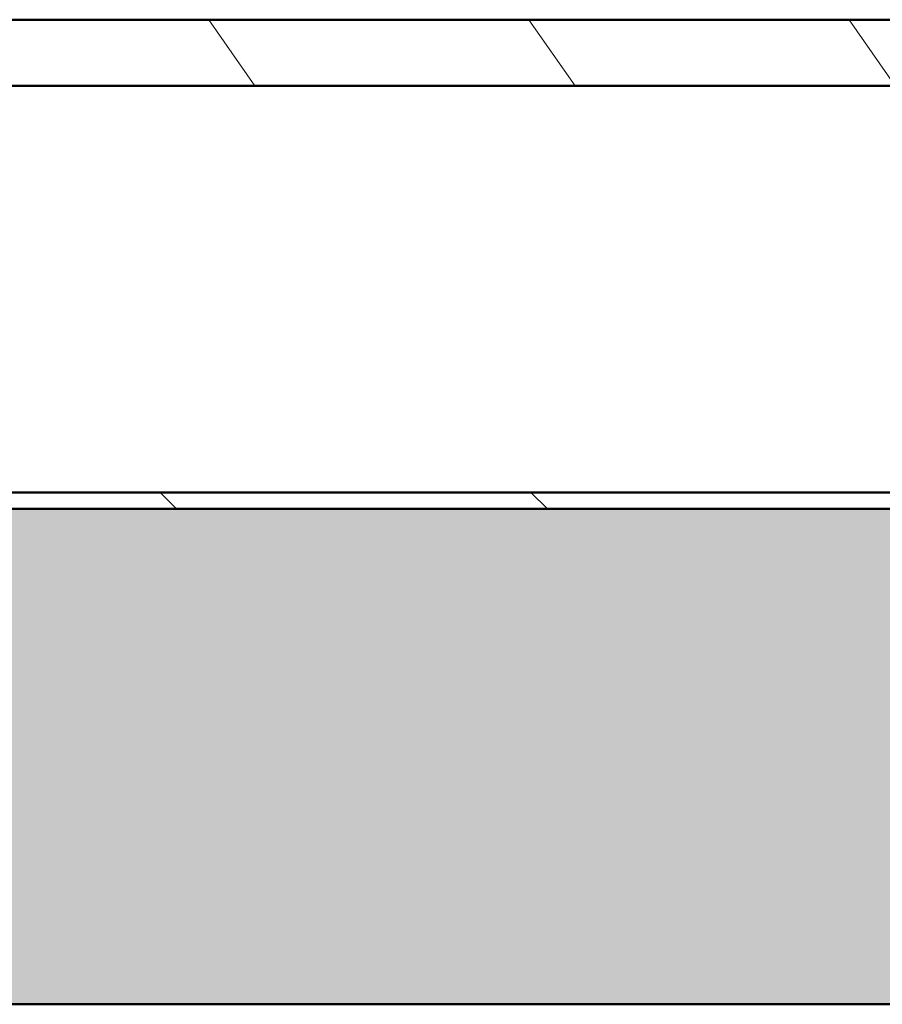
# Model space of a CAD drawing. Header units: millimetres. Extents: x 200 to 13555, y -185 to 8310.
# Tile 53 of 70: x 5679 to 5731, y 7617 to 7677. Entities that reach past the tile are written whole.
import ezdxf

# ---------------------------------------------------------------- set-up
doc = ezdxf.new("R2010")
doc.units = ezdxf.units.MM
doc.header["$LTSCALE"] = 10
doc.layers.add('Schraffur', color=7, linetype='Continuous', lineweight=18)
doc.layers.add('Sichtbare Kanten(DIN)', color=7, linetype='Continuous', lineweight=50)

msp = doc.modelspace()

# ---------------------------------------------------------------- hatches: boundary and pattern name
at = {"layer": 'Schraffur'}
h = msp.add_hatch(dxfattribs=at)
h.set_pattern_fill('ANSI31', color=256, scale=127, angle=80, style=0)
h.set_pattern_definition([(125, (0, 0), (-13.00403870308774, -9.105525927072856), [])])
h.paths.add_polyline_path([(7211.536124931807, 7672.572064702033), (7211.536124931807, 7676.572534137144), (5654.536124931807, 7676.572534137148), (5654.536124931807, 7672.572064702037)])
h = msp.add_hatch(dxfattribs=at)
h.set_pattern_fill('ANSI31', color=256, scale=127, angle=90.00021045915, style=0)
h.set_pattern_definition([(135.00021045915, (0, 0), (-11.22527891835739, -11.22536138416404), [])])
h.paths.add_polyline_path([(7399.536124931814, 7646.949454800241), (7399.536124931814, 7647.94945480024), (7368.827765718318, 7647.949454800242), (7368.060581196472, 7647.949454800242), (7299.711668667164, 7647.949454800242), (7298.944484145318, 7647.949454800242), (7298.477765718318, 7647.949454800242), (7297.710581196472, 7647.949454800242), (7249.361668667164, 7647.949454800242), (7248.594484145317, 7647.949454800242), (2439.477765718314, 7647.949454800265), (2438.710581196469, 7647.949454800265), (2390.36166866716, 7647.949454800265), (2389.594484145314, 7647.949454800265), (2389.127765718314, 7647.949454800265), (2388.360581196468, 7647.949454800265), (2320.011668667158, 7647.949454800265), (2319.244484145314, 7647.949454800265), (2288.536124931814, 7647.949454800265), (2288.536124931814, 7646.949454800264)])
h = msp.add_hatch(dxfattribs=at)
h.set_pattern_fill('WOOD', color=256, scale=191.1614185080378, angle=45, style=0, pattern_type=2)
h.set_pattern_definition([(40.23599999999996, (-22.97916100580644, 22.97916100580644), (-1622.059693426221, -1351.699251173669), [23.01889337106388, -2278.873502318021]), (56.3099, (-5.406861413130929, 37.84802989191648), (405.5151337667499, 675.8576173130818), [29.24215335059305, -945.4939340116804]), (90, (10.81372282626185, 62.17890625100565), (-135.1715771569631, 135.1715771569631), [21.62742940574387, -248.7162983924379]), (91.84759999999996, (10.81372282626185, 83.80635190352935), (-135.170609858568, 3919.968078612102), [41.92494882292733, -4150.573183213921]), (57.99460000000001, (9.462007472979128, 125.709527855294), (-946.2011785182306, -1486.886664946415), [25.50418297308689, -2524.898247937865]), (45, (22.97916100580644, 147.3369735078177), (0, 270.3430706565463), [47.79035462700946, -143.3710638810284]), (35.53800000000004, (56.77204483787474, 181.129857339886), (-811.0263895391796, -540.6908550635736), [23.25574236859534, -1139.534243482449]), (39.28899999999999, (-59.47547554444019, 59.47547554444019), (-1351.723298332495, -1081.362832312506), [19.2115313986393, -1901.937594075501]), (45, (-44.60660665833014, 71.64091372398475), (0, 270.3430706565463), [28.67421277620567, -162.4872057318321]), (73.3008, (-24.33087635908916, 91.91664402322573), (675.8568610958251, 2297.920119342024), [28.22460111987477, -2794.244686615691]), (97.12499999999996, (-16.22058423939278, 118.9509510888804), (135.1710666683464, -1216.54318955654), [43.5914940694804, -2135.980341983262]), (84.28939999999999, (-21.62744565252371, 162.2058423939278), (135.1716144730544, 1486.886354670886), [27.1691989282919, -2689.736739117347]), (51.3402, (-18.92401494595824, 189.2401494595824), (946.2003336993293, 1216.543801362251), [34.62086218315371, -1696.41995303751]), (33.11100000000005, (2.703430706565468, 216.2744565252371), (-2297.920461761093, -1486.870143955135), [37.11685682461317, -3674.562134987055]), (38.29, (-101.3786514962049, 101.3786514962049), (1351.718885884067, 1081.368881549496), [32.72148232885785, -3239.44051417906]), (48.36649999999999, (-75.69605978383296, 121.6543817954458), (2027.569932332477, 2297.915776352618), [32.55364260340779, -3222.809470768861]), (78.6901, (-54.06861413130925, 145.985258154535), (-135.1712576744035, -405.51453914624), [34.46219820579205, -654.7794719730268]), (92.48959999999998, (-47.31003736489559, 179.7781419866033), (-135.1736136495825, 2838.594138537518), [31.11878499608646, -3080.757420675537]), (59.9314, (-48.66175271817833, 210.8675951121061), (1081.375448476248, 1892.405787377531), [29.67628093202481, -2937.940724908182]), (45, (-33.79288383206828, 236.550186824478), (0, 270.3430706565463), [22.93937022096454, -168.2220482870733]), (32.005, (-17.57229959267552, 252.7707710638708), (1486.893270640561, 946.1907980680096), [25.50418297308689, -2524.898247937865]), (45, (41.90317595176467, 41.90317595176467), (0, 270.3430706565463), [0, -191.1614185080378]), (268.152, (40.55146059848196, 81.10292119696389), (135.1979763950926, 3919.967134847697), [41.92494882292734, -4150.573183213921]), (251.565, (-95.97179008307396, 174.3712805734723), (-0.0001205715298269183, -270.3429524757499), [17.09805075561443, -410.3509241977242]), (233.13, (-101.3786514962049, 158.1506963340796), (-675.8596143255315, -946.1997562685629), [27.03423896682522, -1324.681723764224]), (201.801, (-117.5992357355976, 136.5232506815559), (-946.2030110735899, -405.507500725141), [14.55847131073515, -1441.284454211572]), (71.5651, (40.55146059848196, 81.10292119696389), (-0.0003512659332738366, 270.3429524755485), [21.37242007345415, -406.0765548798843]), (51.7098, (47.31003736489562, 101.3786514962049), (-1081.373599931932, -1351.715111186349), [32.72148232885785, -3239.44051417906]), (34.87500000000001, (67.58576766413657, 127.0612432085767), (2703.435182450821, 1892.381533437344), [54.37185110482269, -5382.818803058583]), (34.69500000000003, (-8.110292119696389, 8.110292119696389), (946.2033295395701, 675.8557403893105), [21.37242007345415, -2115.870160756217]), (60.5241, (9.462007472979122, 20.27573029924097), (-1081.369993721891, -1892.3965065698), [35.71182039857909, -3535.473086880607]), (87.87890000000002, (27.03430706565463, 51.36518342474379), (-135.1714706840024, -3379.282917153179), [36.52138900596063, -3615.607953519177]), (79.6952, (28.38602241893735, 87.86149796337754), (405.5129397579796, 2297.917992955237), [30.2252965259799, -2992.307032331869]), (54.4623, (33.7928838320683, 117.5992357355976), (540.6866085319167, 811.0292205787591), [34.88370913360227, -1127.905894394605]), (38.41800000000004, (54.06861413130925, 145.985258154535), (-2568.261106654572, -2027.570539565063), [50.03172225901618, -4953.145282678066]), (36.86999999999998, (-41.90317595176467, 41.90317595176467), (-946.1997562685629, -675.859614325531), [27.03423896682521, -1324.681723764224]), (56.3099, (-20.27573029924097, 58.12376019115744), (405.5151337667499, 675.8576173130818), [29.24215335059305, -945.4939340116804]), (87.5104, (-4.055146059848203, 82.45463655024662), (-135.1736136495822, -2838.594138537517), [31.11878499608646, -3080.757420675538]), (90, (-2.703430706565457, 113.5440896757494), (-135.1715771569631, 135.1715771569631), [35.14464446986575, -235.1992744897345]), (62.35400000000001, (-2.703430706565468, 148.6886888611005), (-1216.541286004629, -2297.908856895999), [32.04457974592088, -3172.400204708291]), (41.63400000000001, (12.16543817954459, 177.0747112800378), (-2297.898082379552, -2027.589985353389), [32.55364260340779, -3222.80947076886]), (27.89700000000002, (36.49631453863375, 198.7021569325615), (1757.226428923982, 946.1880964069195), [26.00082033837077, -2574.084080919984]), (36.25400000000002, (-75.69605978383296, 75.69605978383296), (1081.370083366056, 811.0324426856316), [25.14327021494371, -2489.189294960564]), (59.9314, (-55.42032948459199, 90.56492866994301), (1081.375448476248, 1892.405787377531), [29.67628093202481, -2937.940724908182]), (77.0054, (-40.55146059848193, 116.2475203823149), (-270.3428645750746, -1081.37266193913), [36.06833644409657, -1767.344662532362]), (94.89909999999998, (-32.44116847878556, 151.392119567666), (270.3429570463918, -3244.109418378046), [47.48354055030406, -4700.869558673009]), (60.94540000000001, (-36.49631453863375, 198.7021569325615), (-405.5149165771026, -675.858180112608), [27.83348485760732, -1363.843051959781]), (38.99099999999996, (-22.97916100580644, 223.0330332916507), (1486.880968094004, 1216.539185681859), [36.52138900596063, -3615.607953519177]), (21.80099999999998, (5.406861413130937, 246.0121942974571), (946.2030110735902, 405.5075007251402), [14.55847131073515, -1441.284454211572]), (35.53800000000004, (-116.2475203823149, 116.2475203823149), (-811.0263895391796, -540.6908550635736), [23.25574236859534, -1139.534243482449]), (55.008, (-97.32350543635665, 129.7646739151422), (1216.544384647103, 1757.231934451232), [32.99962219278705, -3266.967758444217]), (82.4054, (-78.39949049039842, 156.7989809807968), (405.5134295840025, 3108.954545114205), [40.91026401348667, -4050.117857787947]), (74.0546, (62.17890625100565, 62.17890625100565), (405.5144967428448, 1486.886392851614), [19.68121500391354, -1948.450990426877]), (55.78429999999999, (67.58576766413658, 81.1029211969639), (-1757.234870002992, -2568.266608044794), [40.8657234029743, -4045.70202902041]), (37.87500000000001, (90.56492866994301, 114.8958050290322), (-1081.372101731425, -811.0294955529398), [46.23582997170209, -1494.956845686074])])
h.paths.add_polyline_path([(2288.536124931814, 7616.949454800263), (2613.336124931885, 7616.949454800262), (2673.336124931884, 7616.949454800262), (3240.536124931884, 7616.949454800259), (3300.536124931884, 7616.949454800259), (3867.736124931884, 7616.949454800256), (3927.736124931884, 7616.949454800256), (4494.936124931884, 7616.949454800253), (4554.936124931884, 7616.949454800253), (5122.136124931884, 7616.949454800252), (5182.136124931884, 7616.94945480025), (5749.336124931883, 7616.949454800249), (5809.336124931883, 7616.949454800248), (6376.536124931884, 7616.949454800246), (6436.536124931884, 7616.949454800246), (7003.736124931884, 7616.949454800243), (7063.736124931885, 7616.949454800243), (7399.536124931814, 7616.949454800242), (7399.536124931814, 7646.949454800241), (2288.536124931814, 7646.949454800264)])

# ---------------------------------------------------------------- linework, layer by layer
at = {"layer": 'Sichtbare Kanten(DIN)'}
for p, q in [((7211.536124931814, 7676.572534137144), (5654.536124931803, 7676.572534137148)), ((5654.536124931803, 7672.572064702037), (7211.536124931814, 7672.572064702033)), ((7211.536124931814, 7672.570532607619), (5654.536124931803, 7672.570532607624)), ((7399.536124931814, 7647.94945480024), (2288.536124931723, 7647.949454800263)), ((7399.536124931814, 7646.949454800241), (2288.536124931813, 7646.949454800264)), ((2288.536124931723, 7646.949454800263), (7399.536124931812, 7646.949454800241)), ((2288.536124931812, 7616.949454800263), (7399.536124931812, 7616.949454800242))]:
    msp.add_line(p, q, dxfattribs=at)

doc.saveas('drawing.dxf')
